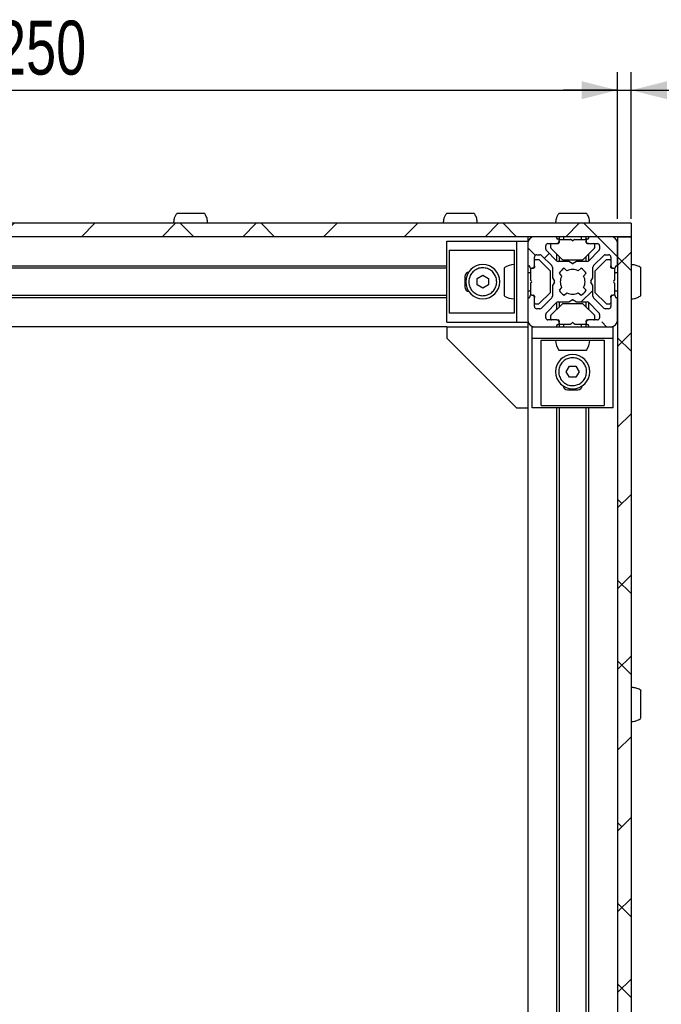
# Model space of a CAD drawing. Header units: millimetres. Extents: x 5 to 592, y 5 to 415.
# Tile 5 of 39: x 99 to 135, y 60 to 114. Entities that reach past the tile are written whole.
import ezdxf

# ---------------------------------------------------------------- set-up
doc = ezdxf.new("R2010")
doc.units = ezdxf.units.MM
doc.layers.add('COTES', color=1, linetype='Continuous')
doc.layers.add('TRAIT-FINS', color=9, linetype='Continuous')
doc.layers.add('TRAIT-FORT', color=4, linetype='Continuous', lineweight=25)
doc.styles.add('SLDTEXTSTYLE0', font='TXT', dxfattribs={"width": 0.75})
doc.dimstyles.new('SLDDIMSTYLE0', dxfattribs={"dimtxt": 3, "dimasz": 2, "dimexe": 0, "dimexo": 0.0625, "dimgap": 0.75, "dimtad": 1, "dimlfac": 4, "dimrnd": 1e-09, "dimzin": 12, "dimdsep": 46, "dimtxsty": 'SLDTEXTSTYLE0', "dimsah": 1, "dimcen": 0.09, "dimadec": 0, "dimazin": 3, "dimtfac": 1, "dimtofl": 0, "dimtmove": 0, "dimatfit": 3, "dimfxl": 0, "dimfrac": 2, "dimtolj": 1, "dimtzin": 12, "dimarcsym": 0})
doc.dimstyles.new('SLDDIMSTYLE1', dxfattribs={"dimtxt": 3, "dimasz": 2, "dimexe": 0, "dimexo": 0.0625, "dimgap": 0.75, "dimtad": 1, "dimlfac": 4, "dimrnd": 1e-09, "dimzin": 12, "dimdsep": 46, "dimtxsty": 'SLDTEXTSTYLE0', "dimsah": 1, "dimcen": 0.09, "dimadec": 0, "dimazin": 3, "dimtfac": 1, "dimtmove": 0, "dimatfit": 0, "dimfxl": 0, "dimfrac": 2, "dimtolj": 1, "dimtzin": 12, "dimarcsym": 0})

# ---------------------------------------------------------------- blocks, each defined once
blk = doc.blocks.new('_D_1')
at = {"layer": 'COTES', "color": 1}
for p, q in [((69.721, 103.396), (69.721, 111.542)), ((132.221, 103.396), (132.221, 111.542)), ((69.721, 110.542), (132.221, 110.542))]:
    blk.add_line(p, q, dxfattribs=at)
for points in [[(69.721, 110.542), (71.721, 110.042), (71.721, 111.042)], [(132.221, 110.542), (130.221, 111.042), (130.221, 110.042)]]:
    blk.add_solid(points, dxfattribs=at)
at = {"layer": 'COTES', "color": 1, "insert": (97.646, 114.409), "char_height": 3, "attachment_point": 1, "style": 'SLDTEXTSTYLE0'}
blk.add_mtext('250', dxfattribs=at)
blk = doc.blocks.new('_D_2')
at = {"layer": 'COTES', "color": 1}
for p, q in [((132.221, 103.396), (132.221, 111.542)), ((132.971, 103.396), (132.971, 111.542)), ((132.221, 110.542), (129.221, 110.542)), ((132.221, 110.542), (132.971, 110.542)), ((132.971, 110.542), (139.86, 110.542))]:
    blk.add_line(p, q, dxfattribs=at)
for points in [[(132.221, 110.542), (130.221, 111.042), (130.221, 110.042)], [(132.971, 110.542), (134.971, 110.042), (134.971, 111.042)]]:
    blk.add_solid(points, dxfattribs=at)
at = {"layer": 'COTES', "color": 1, "insert": (137.644, 114.409), "char_height": 3, "attachment_point": 1, "style": 'SLDTEXTSTYLE0'}
blk.add_mtext('3', dxfattribs=at)

msp = doc.modelspace()

# ---------------------------------------------------------------- hatches: boundary and pattern name
at = {"layer": 'TRAIT-FINS'}
h = msp.add_hatch(dxfattribs=at)
h.set_pattern_fill('ANSI38', color=9, angle=3e-322, style=0)
h.paths.add_polyline_path([(68.9712, 102.3959), (132.9712, 102.3959), (132.9712, 103.1459), (68.9712, 103.1459)], flags=0)
h = msp.add_hatch(dxfattribs=at)
h.set_pattern_fill('ANSI38', color=9, angle=3e-322, style=0)
edge = h.paths.add_edge_path(flags=0)
edge.add_arc((128.8837, 97.4709), 0.05, 90, 180, ccw=False)
edge.add_line((128.8837, 97.5209), (128.9212, 97.5209))
edge.add_arc((128.9212, 97.5709), 0.05, 270, 360)
edge.add_line((128.9712, 97.5709), (128.9712, 97.6459))
edge.add_arc((128.8462, 97.6459), 0.125, 0, 90)
edge.add_line((128.8462, 97.7709), (128.3462, 97.7709))
edge.add_arc((128.3462, 97.8959), 0.125, 180, 270, ccw=False)
edge.add_line((128.2212, 97.8959), (128.2212, 98.0789))
edge.add_arc((128.3462, 98.0789), 0.125, 135, 180, ccw=False)
edge.add_line((128.2578, 98.1673), (128.8248, 98.7342))
edge.add_arc((128.9132, 98.6459), 0.125, 90, 135, ccw=False)
edge.add_line((128.9132, 98.7709), (129.4828, 98.7709))
edge.add_arc((129.4828, 98.8209), 0.05, 270, 300)
edge.add_line((129.5078, 98.7776), (129.6962, 98.8863))
edge.add_arc((129.7212, 98.843), 0.05, 60, 120, ccw=False)
edge.add_line((129.7462, 98.8863), (129.9346, 98.7776))
edge.add_arc((129.9596, 98.8209), 0.05, 240, 270)
edge.add_line((129.9596, 98.7709), (130.5293, 98.7709))
edge.add_arc((130.5293, 98.6459), 0.125, 45, 90, ccw=False)
edge.add_line((130.6177, 98.7342), (131.1846, 98.1673))
edge.add_arc((131.0962, 98.0789), 0.125, 0, 45, ccw=False)
edge.add_line((131.2212, 98.0789), (131.2212, 97.8959))
edge.add_arc((131.0962, 97.8959), 0.125, 270, 360, ccw=False)
edge.add_line((131.0962, 97.7709), (130.5962, 97.7709))
edge.add_arc((130.5962, 97.6459), 0.125, 90, 180)
edge.add_line((130.4712, 97.6459), (130.4712, 97.5709))
edge.add_arc((130.5212, 97.5709), 0.05, 180, 270)
edge.add_line((130.5212, 97.5209), (130.5587, 97.5209))
edge.add_arc((130.5587, 97.4709), 0.05, 0, 90, ccw=False)
edge.add_line((130.6087, 97.4709), (130.6087, 97.4459))
edge.add_arc((130.6587, 97.4459), 0.05, 180, 270)
edge.add_line((130.6587, 97.3959), (131.8462, 97.3959))
edge.add_arc((131.8462, 97.7709), 0.375, 270, 360)
edge.add_line((132.2212, 97.7709), (132.2212, 98.9584))
edge.add_arc((132.1712, 98.9584), 0.05, 0, 90)
edge.add_line((132.1712, 99.0084), (132.1462, 99.0084))
edge.add_arc((132.1462, 99.0584), 0.05, 180, 270, ccw=False)
edge.add_line((132.0962, 99.0584), (132.0962, 99.0959))
edge.add_arc((132.0462, 99.0959), 0.05, 0, 90)
edge.add_line((132.0462, 99.1459), (131.9712, 99.1459))
edge.add_arc((131.9712, 99.0209), 0.125, 90, 180)
edge.add_line((131.8462, 99.0209), (131.8462, 98.5209))
edge.add_arc((131.7212, 98.5209), 0.125, 270, 360, ccw=False)
edge.add_line((131.7212, 98.3959), (131.5382, 98.3959))
edge.add_arc((131.5382, 98.5209), 0.125, 225, 270, ccw=False)
edge.add_line((131.4498, 98.4325), (130.8828, 98.9994))
edge.add_arc((130.9712, 99.0878), 0.125, 180, 225, ccw=False)
edge.add_line((130.8462, 99.0878), (130.8462, 99.6575))
edge.add_arc((130.7962, 99.6575), 0.05, 0, 30)
edge.add_line((130.8395, 99.6825), (130.7307, 99.8709))
edge.add_arc((130.774, 99.8959), 0.05, 150, 210, ccw=False)
edge.add_line((130.7307, 99.9209), (130.8395, 100.1093))
edge.add_arc((130.7962, 100.1343), 0.05, 330, 360)
edge.add_line((130.8462, 100.1343), (130.8462, 100.7039))
edge.add_arc((130.9712, 100.7039), 0.125, 135, 180, ccw=False)
edge.add_line((130.8828, 100.7923), (131.4498, 101.3592))
edge.add_arc((131.5382, 101.2709), 0.125, 90, 135, ccw=False)
edge.add_line((131.5382, 101.3959), (131.7212, 101.3959))
edge.add_arc((131.7212, 101.2709), 0.125, 0, 90, ccw=False)
edge.add_line((131.8462, 101.2709), (131.8462, 100.7709))
edge.add_arc((131.9712, 100.7709), 0.125, 180, 270)
edge.add_line((131.9712, 100.6459), (132.0462, 100.6459))
edge.add_arc((132.0462, 100.6959), 0.05, 270, 360)
edge.add_line((132.0962, 100.6959), (132.0962, 100.7334))
edge.add_arc((132.1462, 100.7334), 0.05, 90, 180, ccw=False)
edge.add_line((132.1462, 100.7834), (132.1712, 100.7834))
edge.add_arc((132.1712, 100.8334), 0.05, 270, 360)
edge.add_line((132.2212, 100.8334), (132.2212, 102.0209))
edge.add_arc((131.8462, 102.0209), 0.375, 0, 90)
edge.add_line((131.8462, 102.3959), (130.6587, 102.3959))
edge.add_arc((130.6587, 102.3459), 0.05, 90, 180)
edge.add_line((130.6087, 102.3459), (130.6087, 102.3209))
edge.add_arc((130.5587, 102.3209), 0.05, 270, 360, ccw=False)
edge.add_line((130.5587, 102.2709), (130.5212, 102.2709))
edge.add_arc((130.5212, 102.2209), 0.05, 90, 180)
edge.add_line((130.4712, 102.2209), (130.4712, 102.1459))
edge.add_arc((130.5962, 102.1459), 0.125, 180, 270)
edge.add_line((130.5962, 102.0209), (131.0962, 102.0209))
edge.add_arc((131.0962, 101.8959), 0.125, 0, 90, ccw=False)
edge.add_line((131.2212, 101.8959), (131.2212, 101.7128))
edge.add_arc((131.0962, 101.7128), 0.125, 315, 360, ccw=False)
edge.add_line((131.1846, 101.6244), (130.6177, 101.0575))
edge.add_arc((130.5293, 101.1459), 0.125, 270, 315, ccw=False)
edge.add_line((130.5293, 101.0209), (129.9596, 101.0209))
edge.add_arc((129.9596, 100.9709), 0.05, 90, 120)
edge.add_line((129.9346, 101.0142), (129.7462, 100.9054))
edge.add_arc((129.7212, 100.9487), 0.05, 240, 300, ccw=False)
edge.add_line((129.6962, 100.9054), (129.5078, 101.0142))
edge.add_arc((129.4828, 100.9709), 0.05, 60, 90)
edge.add_line((129.4828, 101.0209), (128.9132, 101.0209))
edge.add_arc((128.9132, 101.1459), 0.125, 225, 270, ccw=False)
edge.add_line((128.8248, 101.0575), (128.2578, 101.6244))
edge.add_arc((128.3462, 101.7128), 0.125, 180, 225, ccw=False)
edge.add_line((128.2212, 101.7128), (128.2212, 101.8959))
edge.add_arc((128.3462, 101.8959), 0.125, 90, 180, ccw=False)
edge.add_line((128.3462, 102.0209), (128.8462, 102.0209))
edge.add_arc((128.8462, 102.1459), 0.125, 270, 360)
edge.add_line((128.9712, 102.1459), (128.9712, 102.2209))
edge.add_arc((128.9212, 102.2209), 0.05, 0, 90)
edge.add_line((128.9212, 102.2709), (128.8837, 102.2709))
edge.add_arc((128.8837, 102.3209), 0.05, 180, 270, ccw=False)
edge.add_line((128.8337, 102.3209), (128.8337, 102.3459))
edge.add_arc((128.7837, 102.3459), 0.05, 0, 90)
edge.add_line((128.7837, 102.3959), (127.5962, 102.3959))
edge.add_arc((127.5962, 102.0209), 0.375, 90, 180)
edge.add_line((127.2212, 102.0209), (127.2212, 100.8334))
edge.add_arc((127.2712, 100.8334), 0.05, 180, 270)
edge.add_line((127.2712, 100.7834), (127.2962, 100.7834))
edge.add_arc((127.2962, 100.7334), 0.05, 0, 90, ccw=False)
edge.add_line((127.3462, 100.7334), (127.3462, 100.6959))
edge.add_arc((127.3962, 100.6959), 0.05, 180, 270)
edge.add_line((127.3962, 100.6459), (127.4712, 100.6459))
edge.add_arc((127.4712, 100.7709), 0.125, 270, 360)
edge.add_line((127.5962, 100.7709), (127.5962, 101.2709))
edge.add_arc((127.7212, 101.2709), 0.125, 90, 180, ccw=False)
edge.add_line((127.7212, 101.3959), (127.9043, 101.3959))
edge.add_arc((127.9043, 101.2709), 0.125, 45, 90, ccw=False)
edge.add_line((127.9927, 101.3592), (128.5596, 100.7923))
edge.add_arc((128.4712, 100.7039), 0.125, 0, 45, ccw=False)
edge.add_line((128.5962, 100.7039), (128.5962, 100.1343))
edge.add_arc((128.6462, 100.1343), 0.05, 180, 210)
edge.add_line((128.6029, 100.1093), (128.7117, 99.9209))
edge.add_arc((128.6684, 99.8959), 0.05, -30, 30, ccw=False)
edge.add_line((128.7117, 99.8709), (128.6029, 99.6825))
edge.add_arc((128.6462, 99.6575), 0.05, 150, 180)
edge.add_line((128.5962, 99.6575), (128.5962, 99.0878))
edge.add_arc((128.4712, 99.0878), 0.125, 315, 360, ccw=False)
edge.add_line((128.5596, 98.9994), (127.9927, 98.4325))
edge.add_arc((127.9043, 98.5209), 0.125, 270, 315, ccw=False)
edge.add_line((127.9043, 98.3959), (127.7212, 98.3959))
edge.add_arc((127.7212, 98.5209), 0.125, 180, 270, ccw=False)
edge.add_line((127.5962, 98.5209), (127.5962, 99.0209))
edge.add_arc((127.4712, 99.0209), 0.125, 0, 90)
edge.add_line((127.4712, 99.1459), (127.3962, 99.1459))
edge.add_arc((127.3962, 99.0959), 0.05, 90, 180)
edge.add_line((127.3462, 99.0959), (127.3462, 99.0584))
edge.add_arc((127.2962, 99.0584), 0.05, 270, 360, ccw=False)
edge.add_line((127.2962, 99.0084), (127.2712, 99.0084))
edge.add_arc((127.2712, 98.9584), 0.05, 90, 180)
edge.add_line((127.2212, 98.9584), (127.2212, 97.7709))
edge.add_arc((127.5962, 97.7709), 0.375, 180, 270)
edge.add_line((127.5962, 97.3959), (128.7837, 97.3959))
edge.add_arc((128.7837, 97.4459), 0.05, 270, 360)
edge.add_line((128.8337, 97.4459), (128.8337, 97.4709))
edge = h.paths.add_edge_path(flags=0)
edge.add_arc((129.7212, 99.8959), 0.6875, 62.77268, 117.22732, ccw=False)
edge.add_line((130.0358, 100.5072), (130.1997, 100.6433))
edge.add_arc((129.7212, 99.8959), 0.8874, 32.55044, 57.37362, ccw=False)
edge.add_line((130.4693, 100.3733), (130.3325, 100.2104))
edge.add_arc((129.7212, 99.8959), 0.6875, -27.22732, 27.22732, ccw=False)
edge.add_line((130.3325, 99.5813), (130.4693, 99.4184))
edge.add_arc((129.7212, 99.8959), 0.8874, 302.62638, 327.44956, ccw=False)
edge.add_line((130.1997, 99.1484), (130.0358, 99.2845))
edge.add_arc((129.7212, 99.8959), 0.6875, 242.77268, 297.22732, ccw=False)
edge.add_line((129.4067, 99.2845), (129.2427, 99.1484))
edge.add_arc((129.7212, 99.8959), 0.8874, 212.55044, 237.37362, ccw=False)
edge.add_line((128.9732, 99.4184), (129.1099, 99.5813))
edge.add_arc((129.7212, 99.8959), 0.6875, 152.77268, 207.22732, ccw=False)
edge.add_line((129.1099, 100.2104), (128.9732, 100.3733))
edge.add_arc((129.7212, 99.8959), 0.8874, 122.62638, 147.44956, ccw=False)
edge.add_line((129.2427, 100.6433), (129.4067, 100.5072))
h = msp.add_hatch(dxfattribs=at)
h.set_pattern_fill('ANSI38', color=9, style=0)
h.paths.add_polyline_path([(132.9712, 102.3959), (132.2212, 102.3959), (132.2212, 27.3959), (132.9712, 27.3959)], flags=0)

# ---------------------------------------------------------------- linework, layer by layer
at = {"layer": 'TRAIT-FORT', "color": 4, "linetype": 'Continuous', "lineweight": 25}
for p, q in [((132.9712, 103.1459), (68.9712, 103.1459)), ((132.9712, 103.1459), (132.9712, 102.3959)), ((132.9712, 102.3959), (68.9712, 102.3959)), ((127.2212, 102.3959), (127.2212, 102.1459)), ((128.7837, 102.3959), (127.5962, 102.3959)), ((128.8337, 102.3459), (128.8337, 102.3959)), ((128.9712, 102.3959), (128.9712, 102.2209)), ((129.2212, 102.3959), (129.2212, 102.2459)), ((130.2212, 102.2459), (130.2212, 102.3959)), ((130.4712, 102.2209), (130.4712, 102.3959)), ((130.6087, 102.3959), (130.6087, 102.3459)), ((131.8462, 102.3959), (130.6587, 102.3959)), ((132.2212, 102.3959), (132.2212, 27.3959)), ((132.2212, 102.3959), (132.9712, 102.3959)), ((132.9712, 102.3959), (132.9712, 27.3959)), ((122.7212, 97.6459), (122.7212, 102.1459)), ((122.7212, 102.1459), (126.5937, 102.1459)), ((126.5937, 102.1459), (126.5937, 97.6459)), ((126.5937, 102.1459), (127.2212, 102.1459)), ((127.2212, 102.0209), (127.2212, 100.8334)), ((128.2212, 101.7128), (128.2212, 101.8959)), ((128.3462, 102.0209), (128.8462, 102.0209)), ((128.4962, 101.9709), (128.4962, 101.7916)), ((128.8337, 102.3209), (128.8337, 102.3459)), ((128.9212, 102.0209), (128.8462, 102.0209)), ((128.9212, 102.2709), (128.8837, 102.2709)), ((128.9712, 102.1459), (128.9712, 102.2209)), ((128.9712, 102.1459), (128.9712, 102.0709)), ((129.0212, 102.2459), (129.6005, 102.2459)), ((129.6859, 102.1812), (129.6359, 102.2312)), ((129.8066, 102.2312), (129.7566, 102.1812)), ((129.8419, 102.2459), (130.4212, 102.2459)), ((130.4712, 102.2209), (130.4712, 102.1459)), ((130.4712, 102.0709), (130.4712, 102.1459)), ((130.5587, 102.2709), (130.5212, 102.2709)), ((130.5962, 102.0209), (130.5212, 102.0209)), ((130.5962, 102.0209), (131.0962, 102.0209)), ((130.6087, 102.3459), (130.6087, 102.3209)), ((130.9462, 101.7916), (130.9462, 101.9709)), ((131.2212, 101.8959), (131.2212, 101.7128)), ((132.2212, 100.8334), (132.2212, 102.0209)), ((122.8437, 101.6459), (126.4712, 101.6459)), ((122.8437, 101.6459), (122.8437, 98.1459)), ((126.4712, 101.6459), (126.4712, 98.1459)), ((127.5962, 100.7709), (127.5962, 101.2709)), ((127.7212, 101.3959), (127.9043, 101.3959)), ((127.9927, 101.3592), (128.5596, 100.7923)), ((128.8248, 101.0575), (128.2578, 101.6244)), ((129.1316, 101.1355), (128.5109, 101.7562)), ((128.8337, 101.0493), (128.8337, 101.4334)), ((128.9712, 101.2959), (128.9712, 101.0209)), ((130.9316, 101.7562), (130.3109, 101.1355)), ((130.4712, 101.0209), (130.4712, 101.2959)), ((130.6087, 101.4334), (130.6087, 101.0493)), ((131.1846, 101.6244), (130.6177, 101.0575)), ((130.8828, 100.7923), (131.4498, 101.3592)), ((131.5382, 101.3959), (131.7212, 101.3959)), ((131.8462, 101.2709), (131.8462, 100.7709)), ((79.2212, 100.7834), (122.7212, 100.7834)), ((127.2212, 100.8334), (127.2212, 98.9584)), ((127.2712, 100.7834), (127.2962, 100.7834)), ((127.3462, 100.7334), (127.3462, 100.6959)), ((127.5962, 100.7709), (127.5962, 100.6959)), ((127.8255, 101.1209), (127.6462, 101.1209)), ((128.4816, 100.4855), (127.8609, 101.1062)), ((129.4828, 101.0209), (128.9132, 101.0209)), ((129.1669, 101.1209), (130.2755, 101.1209)), ((129.6962, 100.9054), (129.5078, 101.0142)), ((129.9346, 101.0142), (129.7462, 100.9054)), ((130.5293, 101.0209), (129.9596, 101.0209)), ((131.5816, 101.1062), (130.9609, 100.4855)), ((131.7962, 101.1209), (131.6169, 101.1209)), ((131.8462, 100.6959), (131.8462, 100.7709)), ((132.0962, 100.6959), (132.0962, 100.7334)), ((132.1462, 100.7834), (132.1712, 100.7834)), ((122.7212, 100.6459), (79.2212, 100.6459)), ((123.7212, 100.1834), (123.7212, 99.6084)), ((124.4087, 100.0763), (124.7212, 100.2567)), ((124.7212, 100.2567), (125.0337, 100.0763)), ((127.3712, 100.3959), (127.2212, 100.3959)), ((127.3712, 100.5959), (127.3712, 100.0166)), ((127.3962, 100.6459), (127.4712, 100.6459)), ((127.5462, 100.6459), (127.4712, 100.6459)), ((128.4962, 99.3416), (128.4962, 100.4501)), ((128.5962, 100.7039), (128.5962, 100.1343)), ((128.9732, 100.3733), (129.1099, 100.2104)), ((129.4067, 100.5072), (129.2427, 100.6433)), ((130.1997, 100.6433), (130.0358, 100.5072)), ((130.3325, 100.2104), (130.4693, 100.3733)), ((130.8462, 100.1343), (130.8462, 100.7039)), ((130.9462, 100.4501), (130.9462, 99.3416)), ((131.9712, 100.6459), (131.8962, 100.6459)), ((131.9712, 100.6459), (132.0462, 100.6459)), ((132.0712, 100.0166), (132.0712, 100.5959)), ((132.2212, 100.3959), (132.0712, 100.3959)), ((124.4087, 99.7154), (124.4087, 100.0763)), ((124.7212, 99.535), (124.4087, 99.7154)), ((125.0337, 99.7154), (124.7212, 99.535)), ((125.0337, 100.0763), (125.0337, 99.7154)), ((127.3712, 99.7751), (127.3712, 99.1959)), ((127.3859, 99.9812), (127.4359, 99.9312)), ((127.4359, 99.8605), (127.3859, 99.8105)), ((128.5962, 99.6575), (128.5962, 99.0878)), ((128.6029, 100.1093), (128.7117, 99.9209)), ((128.7117, 99.8709), (128.6029, 99.6825)), ((130.7307, 99.9209), (130.8395, 100.1093)), ((130.8395, 99.6825), (130.7307, 99.8709)), ((130.8462, 99.0878), (130.8462, 99.6575)), ((132.0066, 99.9312), (132.0566, 99.9812)), ((132.0566, 99.8105), (132.0066, 99.8605)), ((132.0712, 99.1959), (132.0712, 99.7751)), ((79.2212, 99.1459), (122.7212, 99.1459)), ((127.2212, 99.3959), (127.3712, 99.3959)), ((127.3462, 99.0959), (127.3462, 99.0584)), ((127.4712, 99.1459), (127.3962, 99.1459)), ((127.4712, 99.1459), (127.5462, 99.1459)), ((127.5962, 99.0959), (127.5962, 99.0209)), ((127.8609, 98.6855), (128.4816, 99.3062)), ((129.1099, 99.5813), (128.9732, 99.4184)), ((129.2427, 99.1484), (129.4067, 99.2845)), ((130.0358, 99.2845), (130.1997, 99.1484)), ((130.4693, 99.4184), (130.3325, 99.5813)), ((130.9609, 99.3062), (131.5816, 98.6855)), ((131.8462, 99.0209), (131.8462, 99.0959)), ((131.8962, 99.1459), (131.9712, 99.1459)), ((132.0462, 99.1459), (131.9712, 99.1459)), ((132.0712, 99.3959), (132.2212, 99.3959)), ((132.0962, 99.0584), (132.0962, 99.0959)), ((122.7212, 99.0084), (79.2212, 99.0084)), ((127.2212, 98.9584), (127.2212, 97.7709)), ((127.2962, 99.0084), (127.2712, 99.0084)), ((127.5962, 98.5209), (127.5962, 99.0209)), ((127.6462, 98.6709), (127.8255, 98.6709)), ((128.5596, 98.9994), (127.9927, 98.4325)), ((128.2578, 98.1673), (128.8248, 98.7342)), ((129.1316, 98.6562), (128.5109, 98.0355)), ((128.8337, 98.3584), (128.8337, 98.7424)), ((128.9132, 98.7709), (129.4828, 98.7709)), ((128.9712, 98.7709), (128.9712, 98.4959)), ((130.2755, 98.6709), (129.1669, 98.6709)), ((129.5078, 98.7776), (129.6962, 98.8863)), ((129.7462, 98.8863), (129.9346, 98.7776)), ((129.9596, 98.7709), (130.5293, 98.7709)), ((130.9316, 98.0355), (130.3109, 98.6562)), ((130.4712, 98.4959), (130.4712, 98.7709)), ((130.6087, 98.7424), (130.6087, 98.3584)), ((130.6177, 98.7342), (131.1846, 98.1673)), ((131.4498, 98.4325), (130.8828, 98.9994)), ((131.6169, 98.6709), (131.7962, 98.6709)), ((131.8462, 99.0209), (131.8462, 98.5209)), ((132.1712, 99.0084), (132.1462, 99.0084)), ((132.2212, 97.7709), (132.2212, 98.9584)), ((126.4712, 98.1459), (122.8437, 98.1459)), ((127.9043, 98.3959), (127.7212, 98.3959)), ((128.2212, 97.8959), (128.2212, 98.0789)), ((128.4962, 98.0001), (128.4962, 97.8209)), ((130.9462, 97.8209), (130.9462, 98.0001)), ((131.2212, 98.0789), (131.2212, 97.8959)), ((131.7212, 98.3959), (131.5382, 98.3959)), ((122.7212, 97.6459), (126.5937, 97.6459)), ((126.5937, 97.6459), (127.2212, 97.6459)), ((127.2212, 97.6459), (127.2212, 97.3959)), ((128.8462, 97.7709), (128.3462, 97.7709)), ((128.8337, 97.4459), (128.8337, 97.4709)), ((128.8337, 97.3959), (128.8337, 97.4459)), ((128.8462, 97.7709), (128.9212, 97.7709)), ((128.8837, 97.5209), (128.9212, 97.5209)), ((128.9712, 97.7209), (128.9712, 97.6459)), ((128.9712, 97.5709), (128.9712, 97.6459)), ((128.9712, 97.5709), (128.9712, 97.3959)), ((129.0212, 97.5459), (129.6005, 97.5459)), ((129.2212, 97.5459), (129.2212, 97.3959)), ((129.6359, 97.5605), (129.6859, 97.6105)), ((129.7566, 97.6105), (129.8066, 97.5605)), ((129.8419, 97.5459), (130.4212, 97.5459)), ((130.2212, 97.3959), (130.2212, 97.5459)), ((130.4712, 97.6459), (130.4712, 97.7209)), ((130.4712, 97.6459), (130.4712, 97.5709)), ((130.4712, 97.3959), (130.4712, 97.5709)), ((130.5212, 97.7709), (130.5962, 97.7709)), ((130.5212, 97.5209), (130.5587, 97.5209)), ((131.0962, 97.7709), (130.5962, 97.7709)), ((130.6087, 97.4709), (130.6087, 97.4459)), ((130.6087, 97.4459), (130.6087, 97.3959)), ((122.7212, 97.3959), (79.2212, 97.3959)), ((122.7212, 97.3959), (122.7212, 96.7684)), ((122.7212, 97.3959), (127.2212, 97.3959)), ((127.2212, 97.3959), (127.2212, 92.8959)), ((127.4712, 97.3959), (127.5962, 97.3959)), ((127.4712, 96.7684), (127.4712, 97.3959)), ((127.5962, 97.3959), (128.7837, 97.3959)), ((128.7837, 97.3959), (130.6587, 97.3959)), ((130.6587, 97.3959), (131.8462, 97.3959)), ((131.8462, 97.3959), (131.9712, 97.3959)), ((131.9712, 96.7684), (131.9712, 97.3959)), ((122.7212, 96.7684), (126.5937, 92.8959)), ((127.4712, 96.7684), (131.9712, 96.7684)), ((127.4712, 92.8959), (127.4712, 96.7684)), ((127.9712, 96.6459), (131.4712, 96.6459)), ((127.9712, 93.0184), (127.9712, 96.6459)), ((131.4712, 96.6459), (131.4712, 93.0184)), ((131.9712, 92.8959), (131.9712, 96.7684)), ((129.3604, 94.8959), (129.5408, 95.2084)), ((129.5408, 94.5834), (129.3604, 94.8959)), ((129.5408, 95.2084), (129.9016, 95.2084)), ((129.9016, 95.2084), (130.0821, 94.8959)), ((130.0821, 94.8959), (129.9016, 94.5834)), ((129.9016, 94.5834), (129.5408, 94.5834)), ((129.4337, 93.8959), (130.0087, 93.8959)), ((126.5937, 92.8959), (127.2212, 92.8959)), ((127.2212, 92.8959), (127.2212, 36.8959)), ((131.9712, 92.8959), (127.4712, 92.8959)), ((127.9712, 93.0184), (131.4712, 93.0184)), ((128.8337, 36.8959), (128.8337, 92.8959)), ((128.9712, 92.8959), (128.9712, 36.8959)), ((130.4712, 36.8959), (130.4712, 92.8959)), ((130.6087, 92.8959), (130.6087, 36.8959))]:
    msp.add_line(p, q, dxfattribs=at)
for centre, radius, start, end in [((127.5962, 102.0209), 0.375, 90, 180), ((128.7837, 102.3459), 0.05, 0, 90), ((130.6587, 102.3459), 0.05, 90, 180), ((131.8462, 102.0209), 0.375, 0, 90), ((128.3462, 101.8959), 0.125, 90, 180), ((128.5462, 101.9709), 0.05, 90, 180), ((128.8837, 102.3209), 0.05, 180, 270), ((128.8462, 102.1459), 0.125, 270, 0), ((128.9212, 102.2209), 0.05, 0, 90), ((128.9212, 102.0709), 0.05, 270, 0), ((129.0212, 102.1959), 0.05, 90, 180), ((129.6005, 102.1959), 0.05, 45, 90), ((129.7212, 102.2166), 0.05, 225, 315), ((129.8419, 102.1959), 0.05, 90, 135), ((130.4212, 102.1959), 0.05, 0, 90), ((130.5212, 102.2209), 0.05, 90, 180), ((130.5962, 102.1459), 0.125, 180, 270), ((130.5212, 102.0709), 0.05, 180, 270), ((130.5587, 102.3209), 0.05, 270, 0), ((130.8962, 101.9709), 0.05, 0, 90), ((131.0962, 101.8959), 0.125, 0, 90), ((127.7212, 101.2709), 0.125, 90, 180), ((127.9043, 101.2709), 0.125, 45, 90), ((128.3462, 101.7128), 0.125, 180, 225), ((128.5462, 101.7916), 0.05, 180, 225), ((130.8962, 101.7916), 0.05, 315, 0), ((131.0962, 101.7128), 0.125, 315, 0), ((131.5382, 101.2709), 0.125, 90, 135), ((131.7212, 101.2709), 0.125, 0, 90), ((124.7212, 99.8959), 0.95, 90, 270), ((124.7212, 99.8959), 0.95, 270, 90), ((126.4712, 99.8959), 0.95, 90, 125.39802), ((127.2712, 100.8334), 0.05, 180, 270), ((127.2962, 100.7334), 0.05, 0, 90), ((127.4712, 100.7709), 0.125, 270, 0), ((127.6462, 101.0709), 0.05, 90, 180), ((127.8255, 101.0709), 0.05, 45, 90), ((128.4712, 100.7039), 0.125, 0, 45), ((128.9132, 101.1459), 0.125, 225, 270), ((129.1669, 101.1709), 0.05, 225, 270), ((129.4828, 100.9709), 0.05, 60, 90), ((129.7212, 100.9487), 0.05, 240, 300), ((129.9596, 100.9709), 0.05, 90, 120), ((130.2755, 101.1709), 0.05, 270, 315), ((130.5293, 101.1459), 0.125, 270, 315), ((130.9712, 100.7039), 0.125, 135, 180), ((131.6169, 101.0709), 0.05, 90, 135), ((131.7962, 101.0709), 0.05, 0, 90), ((131.9712, 100.7709), 0.125, 180, 270), ((132.1462, 100.7334), 0.05, 90, 180), ((132.1712, 100.8334), 0.05, 270, 0), ((123.9712, 100.1834), 0.25, 90, 180), ((127.3962, 100.6959), 0.05, 180, 270), ((127.4212, 100.5959), 0.05, 90, 180), ((127.5462, 100.6959), 0.05, 270, 0), ((128.4462, 100.4501), 0.05, 0, 45), ((129.7212, 99.8959), 0.8874, 122.62638, 147.44956), ((129.7212, 99.8959), 0.6875, 152.77268, 207.22732), ((129.7212, 99.8959), 0.6875, 62.77268, 117.22732), ((129.7212, 99.8959), 0.8874, 32.55044, 57.37362), ((129.7212, 99.8959), 0.6875, 332.77268, 27.22732), ((130.9962, 100.4501), 0.05, 135, 180), ((131.8962, 100.6959), 0.05, 180, 270), ((132.0212, 100.5959), 0.05, 0, 90), ((132.0462, 100.6959), 0.05, 270, 0), ((127.4212, 100.0166), 0.05, 180, 225), ((127.4212, 99.7751), 0.05, 135, 180), ((127.4005, 99.8959), 0.05, 315, 45), ((128.6462, 100.1343), 0.05, 180, 210), ((128.6462, 99.6575), 0.05, 150, 180), ((128.6684, 99.8959), 0.05, 330, 30), ((130.774, 99.8959), 0.05, 150, 210), ((130.7962, 100.1343), 0.05, 330, 0), ((130.7962, 99.6575), 0.05, 0, 30), ((132.0419, 99.8959), 0.05, 135, 225), ((132.0212, 100.0166), 0.05, 315, 0), ((132.0212, 99.7751), 0.05, 0, 45), ((123.9712, 99.6084), 0.25, 180, 270), ((126.4712, 99.8959), 0.95, 234.59636, 270), ((127.3962, 99.0959), 0.05, 90, 180), ((127.4212, 99.1959), 0.05, 180, 270), ((127.4712, 99.0209), 0.125, 0, 90), ((127.5462, 99.0959), 0.05, 0, 90), ((128.4462, 99.3416), 0.05, 315, 0), ((128.4712, 99.0878), 0.125, 315, 0), ((129.7212, 99.8959), 0.8874, 212.55044, 237.37362), ((129.7212, 99.8959), 0.6875, 242.77268, 297.22732), ((129.7212, 99.8959), 0.8874, 302.62638, 327.44956), ((130.9712, 99.0878), 0.125, 180, 225), ((130.9962, 99.3416), 0.05, 180, 225), ((131.9712, 99.0209), 0.125, 90, 180), ((131.8962, 99.0959), 0.05, 90, 180), ((132.0212, 99.1959), 0.05, 270, 0), ((132.0462, 99.0959), 0.05, 0, 90), ((127.2712, 98.9584), 0.05, 90, 180), ((127.2962, 99.0584), 0.05, 270, 0), ((127.6462, 98.7209), 0.05, 180, 270), ((127.7212, 98.5209), 0.125, 180, 270), ((127.8255, 98.7209), 0.05, 270, 315), ((128.9132, 98.6459), 0.125, 90, 135), ((129.1669, 98.6209), 0.05, 90, 135), ((129.4828, 98.8209), 0.05, 270, 300), ((129.7212, 98.843), 0.05, 60, 120), ((129.9596, 98.8209), 0.05, 240, 270), ((130.2755, 98.6209), 0.05, 45, 90), ((130.5293, 98.6459), 0.125, 45, 90), ((131.6169, 98.7209), 0.05, 225, 270), ((131.7212, 98.5209), 0.125, 270, 0), ((131.7962, 98.7209), 0.05, 270, 0), ((132.1462, 99.0584), 0.05, 180, 270), ((132.1712, 98.9584), 0.05, 0, 90), ((127.9043, 98.5209), 0.125, 270, 315), ((128.3462, 98.0789), 0.125, 135, 180), ((128.5462, 98.0001), 0.05, 135, 180), ((130.8962, 98.0001), 0.05, 0, 45), ((131.0962, 98.0789), 0.125, 0, 45), ((131.5382, 98.5209), 0.125, 225, 270), ((127.5962, 97.7709), 0.375, 180, 270), ((128.3462, 97.8959), 0.125, 180, 270), ((128.5462, 97.8209), 0.05, 180, 270), ((128.7837, 97.4459), 0.05, 270, 0), ((128.8837, 97.4709), 0.05, 90, 180), ((128.8462, 97.6459), 0.125, 0, 90), ((128.9212, 97.7209), 0.05, 0, 90), ((128.9212, 97.5709), 0.05, 270, 0), ((129.0212, 97.5959), 0.05, 180, 270), ((129.6005, 97.5959), 0.05, 270, 315), ((129.7212, 97.5751), 0.05, 45, 135), ((129.8419, 97.5959), 0.05, 225, 270), ((130.4212, 97.5959), 0.05, 270, 0), ((130.5962, 97.6459), 0.125, 90, 180), ((130.5212, 97.7209), 0.05, 90, 180), ((130.5212, 97.5709), 0.05, 180, 270), ((130.5587, 97.4709), 0.05, 0, 90), ((130.6587, 97.4459), 0.05, 180, 270), ((130.8962, 97.8209), 0.05, 270, 0), ((131.0962, 97.8959), 0.125, 270, 0), ((131.8462, 97.7709), 0.375, 270, 0), ((129.7212, 96.6459), 0.95, 180, 215.39802), ((129.7212, 96.6459), 0.95, 324.59636, 0), ((129.7212, 94.8959), 0.95, 0, 180), ((129.7212, 94.8959), 0.95, 180, 0), ((129.4337, 94.1459), 0.25, 188.04939, 270), ((130.0087, 94.1459), 0.25, 270, 351.95061)]:
    msp.add_arc(centre, radius, start, end, dxfattribs=at)
for points, knots in [([(107.7031, 103.6953), (107.6698, 103.6472), (107.6056, 103.5546), (107.5388, 103.3676), (107.5279, 103.2297), (107.5212, 103.1459)], [0, 0, 0, 0, 0.2972345, 0.572984, 1, 1, 1, 1]), ([(109.2403, 103.6959), (109.2369, 103.6959), (109.2323, 103.6959), (109.1674, 103.6959), (109.0595, 103.6959), (108.8517, 103.6959), (108.6014, 103.6959), (108.3362, 103.6959), (108.0868, 103.6959), (107.8786, 103.6959), (107.7453, 103.6959), (107.6866, 103.6959), (107.7004, 103.6959), (107.7022, 103.6959)], [0, 0, 0, 0, 0.0915629, 0.1252041, 0.2325548, 0.339905, 0.4472554, 0.554607, 0.6619571, 0.769308, 0.8766586, 0.9840091, 1, 1, 1, 1]), ([(109.4212, 103.1459), (109.415, 103.2326), (109.4058, 103.3603), (109.3367, 103.5434), (109.2908, 103.6471), (109.2439, 103.6984), (109.2435, 103.6988)], [0, 0, 0, 0, 0.4387916, 0.6457945, 0.9974391, 1, 1, 1, 1]), ([(122.7031, 103.6953), (122.6698, 103.6472), (122.6056, 103.5546), (122.5388, 103.3676), (122.5279, 103.2297), (122.5212, 103.1459)], [0, 0, 0, 0, 0.2972345, 0.572984, 1, 1, 1, 1]), ([(124.2403, 103.6959), (124.2369, 103.6959), (124.2323, 103.6959), (124.1674, 103.6959), (124.0595, 103.6959), (123.8517, 103.6959), (123.6014, 103.6959), (123.3362, 103.6959), (123.0868, 103.6959), (122.8786, 103.6959), (122.7453, 103.6959), (122.6866, 103.6959), (122.7004, 103.6959), (122.7022, 103.6959)], [0, 0, 0, 0, 0.09156273, 0.12520394, 0.23255467, 0.33990491, 0.4472568, 0.55460689, 0.66195706, 0.76930796, 0.8766586, 0.98400906, 1, 1, 1, 1]), ([(124.4212, 103.1459), (124.415, 103.2326), (124.4058, 103.3603), (124.3367, 103.5434), (124.2908, 103.6471), (124.2439, 103.6984), (124.2435, 103.6988)], [0, 0, 0, 0, 0.4387911, 0.6457942, 0.9974391, 1, 1, 1, 1]), ([(128.9531, 103.6953), (128.9198, 103.6472), (128.8556, 103.5546), (128.7888, 103.3676), (128.7779, 103.2297), (128.7712, 103.1459)], [0, 0, 0, 0, 0.2972371, 0.5729859, 1, 1, 1, 1]), ([(130.4903, 103.6959), (130.4869, 103.6959), (130.4823, 103.6959), (130.4174, 103.6959), (130.3095, 103.6959), (130.1017, 103.6959), (129.8514, 103.6959), (129.5862, 103.6959), (129.3368, 103.6959), (129.1286, 103.6959), (128.9954, 103.6959), (128.9366, 103.6959), (128.9504, 103.6959), (128.9522, 103.6959)], [0, 0, 0, 0, 0.0915625, 0.1252036, 0.2325545, 0.339905, 0.4472555, 0.5546056, 0.6619575, 0.769307, 0.8766581, 0.9840086, 1, 1, 1, 1]), ([(130.6712, 103.1459), (130.665, 103.2326), (130.6558, 103.3603), (130.5867, 103.5434), (130.5408, 103.6471), (130.4939, 103.6984), (130.4935, 103.6988)], [0, 0, 0, 0, 0.438793, 0.6457965, 0.9974391, 1, 1, 1, 1]), ([(133.5246, 100.6674), (133.5237, 100.6683), (133.4608, 100.7273), (133.3108, 100.7885), (133.1226, 100.8404), (133.0119, 100.8444), (132.9712, 100.8459)], [0, 0, 0, 0, 0.0067515, 0.4385231, 0.7937501, 1, 1, 1, 1]), ([(124.7212, 99.1213), (124.6341, 99.1298), (124.4599, 99.147), (124.2281, 99.2805), (124.0518, 99.4771), (123.951, 99.7226), (123.9371, 99.9872), (124.0115, 100.2417), (124.1661, 100.4571), (124.3829, 100.6092), (124.5802, 100.6645), (124.7806, 100.675), (124.9827, 100.6408), (125.2143, 100.5123), (125.3906, 100.3143), (125.4914, 100.0692), (125.5053, 99.8044), (125.4309, 99.5501), (125.2764, 99.3345), (125.0595, 99.183), (124.8622, 99.1258), (124.7484, 99.1221), (124.7212, 99.1213)], [0, 0, 0, 0, 0.0536864, 0.1073724, 0.1610588, 0.2147448, 0.2684311, 0.3221169, 0.375803, 0.4294894, 0.4831754, 0.4999997, 0.5536861, 0.6073721, 0.6610586, 0.7147448, 0.768431, 0.8221176, 0.8758037, 0.9294897, 0.9831757, 1, 1, 1, 1]), ([(125.9212, 100.67), (125.9212, 100.6615), (125.9212, 100.6444), (125.9212, 100.5112), (125.9212, 100.3146), (125.9212, 100.0691), (125.9212, 99.8045), (125.9212, 99.5501), (125.9212, 99.3345), (125.9212, 99.183), (125.9212, 99.1258), (125.9212, 99.1221), (125.9212, 99.1213)], [0, 0, 0, 0, 0.1063996, 0.2138889, 0.3213787, 0.4288682, 0.5363576, 0.6438476, 0.7513371, 0.8588262, 0.9663153, 1, 1, 1, 1]), ([(133.5212, 99.128), (133.5212, 99.1309), (133.5212, 99.1375), (133.5212, 99.251), (133.5212, 99.4354), (133.5212, 99.6742), (133.5212, 99.9373), (133.5212, 100.1961), (133.5212, 100.4204), (133.5212, 100.5877), (133.5212, 100.6503), (133.5212, 100.6724), (133.5212, 100.6661), (133.5212, 100.6637)], [0, 0, 0, 0, 0.0870667, 0.1944477, 0.3018293, 0.4092107, 0.5165909, 0.623973, 0.7313533, 0.8387353, 0.9461162, 0.9797675, 1, 1, 1, 1]), ([(132.9712, 98.9459), (133.032, 98.9494), (133.1554, 98.9567), (133.3465, 99.0128), (133.4608, 99.0866), (133.5222, 99.1262)], [0, 0, 0, 0, 0.309802, 0.6289355, 1, 1, 1, 1]), ([(128.9471, 96.0959), (128.9556, 96.0959), (128.9727, 96.0959), (129.1059, 96.0959), (129.3025, 96.0959), (129.548, 96.0959), (129.8126, 96.0959), (130.067, 96.0959), (130.2826, 96.0959), (130.4341, 96.0959), (130.4912, 96.0959), (130.4949, 96.0959), (130.4958, 96.0959)], [0, 0, 0, 0, 0.1063996, 0.2138889, 0.3213787, 0.4288681, 0.5363575, 0.6438475, 0.751337, 0.8588261, 0.9663152, 1, 1, 1, 1]), ([(130.4958, 94.8959), (130.4873, 94.8088), (130.4701, 94.6346), (130.3366, 94.4027), (130.14, 94.2265), (129.8944, 94.1257), (129.6298, 94.1117), (129.3754, 94.1862), (129.16, 94.3407), (129.0079, 94.5576), (128.9526, 94.7549), (128.942, 94.9553), (128.9763, 95.1573), (129.1048, 95.389), (129.3028, 95.5653), (129.5479, 95.666), (129.8126, 95.68), (130.067, 95.6055), (130.2826, 95.451), (130.4341, 95.2341), (130.4912, 95.0369), (130.4949, 94.923), (130.4958, 94.8959)], [0, 0, 0, 0, 0.05368578, 0.10737185, 0.16105835, 0.21474468, 0.26843092, 0.32211657, 0.37580318, 0.42948917, 0.48317548, 0.49999902, 0.55368543, 0.60737149, 0.66105799, 0.71474432, 0.76843056, 0.82211695, 0.87580357, 0.92948955, 0.98317565, 1, 1, 1, 1]), ([(133.5246, 77.1674), (133.5237, 77.1683), (133.4608, 77.2273), (133.3108, 77.2885), (133.1226, 77.3404), (133.0119, 77.3444), (132.9712, 77.3459)], [0, 0, 0, 0, 0.0067515, 0.4385236, 0.7937494, 1, 1, 1, 1]), ([(133.5212, 75.628), (133.5212, 75.6309), (133.5212, 75.6375), (133.5212, 75.751), (133.5212, 75.9354), (133.5212, 76.1742), (133.5212, 76.4373), (133.5212, 76.6961), (133.5212, 76.9204), (133.5212, 77.0877), (133.5212, 77.1503), (133.5212, 77.1724), (133.5212, 77.1661), (133.5212, 77.1637)], [0, 0, 0, 0, 0.0870662, 0.1944463, 0.3018287, 0.4092089, 0.5165921, 0.6239727, 0.7313531, 0.8387341, 0.9461161, 0.9797668, 1, 1, 1, 1]), ([(132.9712, 75.4459), (133.032, 75.4494), (133.1554, 75.4567), (133.3465, 75.5128), (133.4608, 75.5866), (133.5222, 75.6262)], [0, 0, 0, 0, 0.3098004, 0.6289342, 1, 1, 1, 1])]:
    msp.add_open_spline(points, degree=3, knots=knots, dxfattribs=at)

# ---------------------------------------------------------------- dimensions: what is measured, and where the dimension line sits
at = {"layer": 'COTES', "color": 1}
for base, p1, p2, dimstyle, picture, middle in [((132.2212, 110.5417), (69.7212, 102.3959), (132.2212, 102.3959), 'SLDDIMSTYLE0', '_D_1', (100.9712, 110.5417)), ((132.9712, 110.5417), (132.2212, 102.3959), (132.9712, 102.3959), 'SLDDIMSTYLE1', '_D_2', (138.7519, 110.5417))]:
    dim = msp.add_linear_dim(base=base, p1=p1, p2=p2, dimstyle=dimstyle, dxfattribs=at)
    dim.commit()
    dim.dimension.update_dxf_attribs({"geometry": picture, "text_midpoint": middle, "dimtype": 160})

doc.saveas('drawing.dxf')
